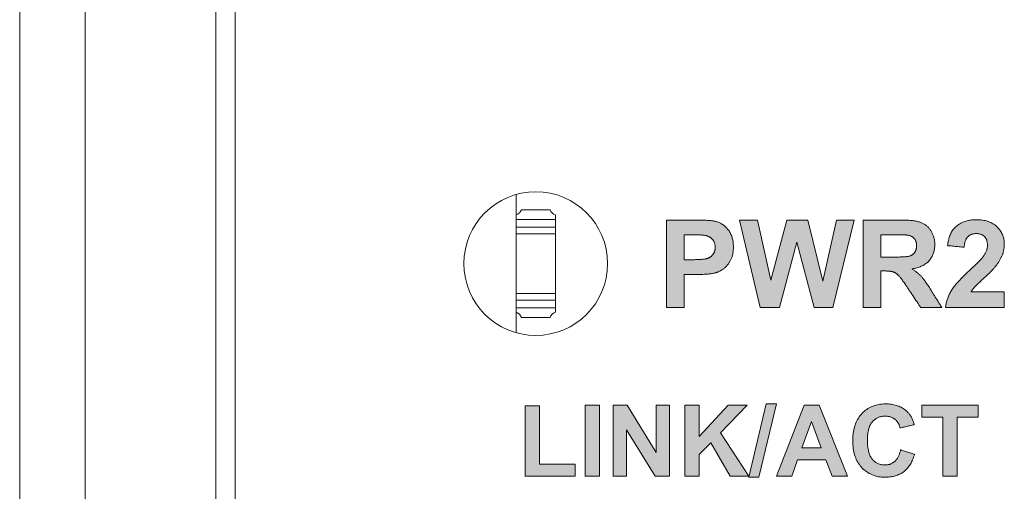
# Model space of a CAD drawing. Header units: millimetres. Extents: x 38 to 345, y 39 to 594.
# Tile 20 of 46: x 38 to 53, y 479 to 486. Entities that reach past the tile are written whole.
import ezdxf

# ---------------------------------------------------------------- set-up
doc = ezdxf.new("R2010")
doc.units = ezdxf.units.MM
doc.layers.add('PRINT', color=7, linetype='Continuous')

msp = doc.modelspace()

# ---------------------------------------------------------------- hatches: boundary and pattern name
at = {"layer": 'PRINT', "lineweight": 0}
h = msp.add_hatch(color=256, dxfattribs=at)
h.dxf.hatch_style = 2
edge = h.paths.add_edge_path()
edge.add_spline(control_points=[(48.171, 481.545), (48.171, 481.545), (48.171, 482.884), (48.171, 482.884), (48.171, 482.884), (48.605, 482.884), (48.605, 482.884), (48.769, 482.884), (48.876, 482.877), (48.926, 482.863), (49.003, 482.843), (49.067, 482.8), (49.119, 482.732), (49.17, 482.665), (49.196, 482.578), (49.196, 482.472), (49.196, 482.39), (49.181, 482.32), (49.151, 482.264), (49.122, 482.208), (49.084, 482.165), (49.038, 482.133), (48.992, 482.101), (48.945, 482.079), (48.898, 482.069), (48.833, 482.056), (48.74, 482.05), (48.617, 482.05), (48.617, 482.05), (48.441, 482.05), (48.441, 482.05), (48.441, 482.05), (48.441, 481.545), (48.441, 481.545), (48.441, 481.545), (48.171, 481.545), (48.171, 481.545)], knot_values=[0, 0, 0, 0, 1, 1, 1, 2, 2, 2, 3, 3, 3, 4, 4, 4, 5, 5, 5, 6, 6, 6, 7, 7, 7, 8, 8, 8, 9, 9, 9, 10, 10, 10, 11, 11, 11, 12, 12, 12, 12], degree=3, periodic=0)
edge = h.paths.add_edge_path()
edge.add_spline(control_points=[(48.441, 482.657), (48.441, 482.657), (48.441, 482.277), (48.441, 482.277), (48.441, 482.277), (48.589, 482.277), (48.589, 482.277), (48.696, 482.277), (48.767, 482.284), (48.803, 482.298), (48.839, 482.312), (48.867, 482.334), (48.887, 482.364), (48.908, 482.394), (48.918, 482.429), (48.918, 482.468), (48.918, 482.517), (48.903, 482.557), (48.875, 482.589), (48.846, 482.62), (48.81, 482.64), (48.766, 482.648), (48.734, 482.654), (48.669, 482.657), (48.572, 482.657), (48.572, 482.657), (48.441, 482.657), (48.441, 482.657)], knot_values=[0, 0, 0, 0, 1, 1, 1, 2, 2, 2, 3, 3, 3, 4, 4, 4, 5, 5, 5, 6, 6, 6, 7, 7, 7, 8, 8, 8, 9, 9, 9, 9], degree=3, periodic=0)
h = msp.add_hatch(color=256, dxfattribs=at)
h.dxf.hatch_style = 2
h.paths.add_polyline_path([(49.608, 481.545), (49.288, 482.884), (49.565, 482.884), (49.767, 481.964), (50.012, 482.884), (50.333, 482.884), (50.567, 481.949), (50.773, 482.884), (51.045, 482.884), (50.72, 481.545), (50.433, 481.545), (50.167, 482.546), (49.901, 481.545)])
h = msp.add_hatch(color=256, dxfattribs=at)
h.dxf.hatch_style = 2
edge = h.paths.add_edge_path()
edge.add_spline(control_points=[(51.184, 481.545), (51.184, 481.545), (51.184, 482.884), (51.184, 482.884), (51.184, 482.884), (51.753, 482.884), (51.753, 482.884), (51.896, 482.884), (52, 482.871), (52.064, 482.847), (52.129, 482.823), (52.181, 482.781), (52.22, 482.719), (52.259, 482.658), (52.278, 482.587), (52.278, 482.508), (52.278, 482.408), (52.249, 482.325), (52.19, 482.259), (52.131, 482.194), (52.042, 482.153), (51.925, 482.136), (51.984, 482.102), (52.032, 482.064), (52.07, 482.023), (52.108, 481.983), (52.159, 481.91), (52.224, 481.806), (52.224, 481.806), (52.387, 481.545), (52.387, 481.545), (52.387, 481.545), (52.064, 481.545), (52.064, 481.545), (52.064, 481.545), (51.868, 481.836), (51.868, 481.836), (51.799, 481.94), (51.752, 482.006), (51.726, 482.033), (51.7, 482.06), (51.673, 482.079), (51.645, 482.089), (51.616, 482.099), (51.571, 482.104), (51.509, 482.104), (51.509, 482.104), (51.454, 482.104), (51.454, 482.104), (51.454, 482.104), (51.454, 481.545), (51.454, 481.545), (51.454, 481.545), (51.184, 481.545), (51.184, 481.545)], knot_values=[0, 0, 0, 0, 1, 1, 1, 2, 2, 2, 3, 3, 3, 4, 4, 4, 5, 5, 5, 6, 6, 6, 7, 7, 7, 8, 8, 8, 9, 9, 9, 10, 10, 10, 11, 11, 11, 12, 12, 12, 13, 13, 13, 14, 14, 14, 15, 15, 15, 16, 16, 16, 17, 17, 17, 18, 18, 18, 18], degree=3, periodic=0)
edge = h.paths.add_edge_path()
edge.add_spline(control_points=[(51.454, 482.318), (51.454, 482.318), (51.654, 482.318), (51.654, 482.318), (51.784, 482.318), (51.865, 482.323), (51.897, 482.334), (51.929, 482.345), (51.954, 482.364), (51.972, 482.391), (51.991, 482.417), (52, 482.451), (52, 482.491), (52, 482.536), (51.988, 482.572), (51.964, 482.6), (51.94, 482.628), (51.906, 482.645), (51.862, 482.653), (51.84, 482.656), (51.774, 482.657), (51.665, 482.657), (51.665, 482.657), (51.454, 482.657), (51.454, 482.657), (51.454, 482.657), (51.454, 482.318), (51.454, 482.318)], knot_values=[0, 0, 0, 0, 1, 1, 1, 2, 2, 2, 3, 3, 3, 4, 4, 4, 5, 5, 5, 6, 6, 6, 7, 7, 7, 8, 8, 8, 9, 9, 9, 9], degree=3, periodic=0)
h = msp.add_hatch(color=256, dxfattribs=at)
h.dxf.hatch_style = 2
edge = h.paths.add_edge_path()
edge.add_spline(control_points=[(53.343, 481.783), (53.343, 481.783), (53.343, 481.545), (53.343, 481.545), (53.343, 481.545), (52.444, 481.545), (52.444, 481.545), (52.453, 481.635), (52.483, 481.72), (52.531, 481.801), (52.58, 481.882), (52.676, 481.989), (52.82, 482.122), (52.935, 482.23), (53.006, 482.303), (53.033, 482.341), (53.068, 482.394), (53.085, 482.447), (53.085, 482.498), (53.085, 482.555), (53.07, 482.599), (53.039, 482.63), (53.009, 482.661), (52.966, 482.676), (52.912, 482.676), (52.858, 482.676), (52.816, 482.66), (52.784, 482.628), (52.752, 482.596), (52.734, 482.542), (52.729, 482.467), (52.729, 482.467), (52.474, 482.493), (52.474, 482.493), (52.489, 482.634), (52.537, 482.735), (52.617, 482.797), (52.698, 482.858), (52.798, 482.889), (52.918, 482.889), (53.05, 482.889), (53.154, 482.853), (53.23, 482.782), (53.305, 482.711), (53.343, 482.622), (53.343, 482.516), (53.343, 482.456), (53.332, 482.399), (53.311, 482.344), (53.289, 482.29), (53.255, 482.233), (53.208, 482.173), (53.177, 482.134), (53.121, 482.077), (53.04, 482.002), (52.959, 481.928), (52.908, 481.879), (52.886, 481.855), (52.864, 481.83), (52.847, 481.807), (52.833, 481.783), (52.833, 481.783), (53.343, 481.783), (53.343, 481.783)], knot_values=[0, 0, 0, 0, 1, 1, 1, 2, 2, 2, 3, 3, 3, 4, 4, 4, 5, 5, 5, 6, 6, 6, 7, 7, 7, 8, 8, 8, 9, 9, 9, 10, 10, 10, 11, 11, 11, 12, 12, 12, 13, 13, 13, 14, 14, 14, 15, 15, 15, 16, 16, 16, 17, 17, 17, 18, 18, 18, 19, 19, 19, 20, 20, 20, 21, 21, 21, 21], degree=3, periodic=0)
h = msp.add_hatch(color=256, dxfattribs=at)
h.dxf.hatch_style = 2
h.paths.add_polyline_path([(46.925, 478.964), (46.925, 480.05), (47.144, 480.05), (47.144, 478.964)])
h = msp.add_hatch(color=256, dxfattribs=at)
h.dxf.hatch_style = 2
h.paths.add_polyline_path([(47.355, 478.964), (47.355, 480.05), (47.568, 480.05), (48.013, 479.325), (48.013, 480.05), (48.217, 480.05), (48.217, 478.964), (47.997, 478.964), (47.559, 479.672), (47.559, 478.964)])
h = msp.add_hatch(color=256, dxfattribs=at)
h.dxf.hatch_style = 2
h.paths.add_polyline_path([(48.451, 478.964), (48.451, 480.05), (48.671, 480.05), (48.671, 479.568), (49.114, 480.05), (49.409, 480.05), (49, 479.627), (49.431, 478.964), (49.147, 478.964), (48.849, 479.474), (48.671, 479.292), (48.671, 478.964)])
h = msp.add_hatch(color=256, dxfattribs=at)
h.dxf.hatch_style = 2
h.paths.add_polyline_path([(49.431, 478.946), (49.7, 480.069), (49.856, 480.069), (49.585, 478.946)])
h = msp.add_hatch(color=256, dxfattribs=at)
h.dxf.hatch_style = 2
h.paths.add_polyline_path([(50.945, 478.964), (50.706, 478.964), (50.611, 479.211), (50.177, 479.211), (50.088, 478.964), (49.855, 478.964), (50.278, 480.05), (50.51, 480.05)])
h.paths.add_polyline_path([(50.541, 479.394), (50.391, 479.797), (50.245, 479.394)])
h = msp.add_hatch(color=256, dxfattribs=at)
h.dxf.hatch_style = 2
edge = h.paths.add_edge_path()
edge.add_spline(control_points=[(51.756, 479.364), (51.756, 479.364), (51.968, 479.296), (51.968, 479.296), (51.936, 479.177), (51.881, 479.089), (51.806, 479.032), (51.73, 478.974), (51.634, 478.946), (51.517, 478.946), (51.373, 478.946), (51.254, 478.995), (51.162, 479.093), (51.069, 479.192), (51.022, 479.327), (51.022, 479.498), (51.022, 479.678), (51.069, 479.819), (51.162, 479.919), (51.256, 480.019), (51.378, 480.069), (51.531, 480.069), (51.663, 480.069), (51.771, 480.029), (51.854, 479.951), (51.904, 479.904), (51.941, 479.838), (51.965, 479.751), (51.965, 479.751), (51.748, 479.699), (51.748, 479.699), (51.736, 479.755), (51.709, 479.8), (51.668, 479.832), (51.627, 479.865), (51.578, 479.881), (51.519, 479.881), (51.439, 479.881), (51.374, 479.852), (51.323, 479.794), (51.273, 479.737), (51.248, 479.643), (51.248, 479.514), (51.248, 479.377), (51.273, 479.279), (51.322, 479.221), (51.372, 479.162), (51.436, 479.133), (51.515, 479.133), (51.573, 479.133), (51.623, 479.152), (51.665, 479.189), (51.707, 479.226), (51.737, 479.284), (51.756, 479.364)], knot_values=[0, 0, 0, 0, 1, 1, 1, 2, 2, 2, 3, 3, 3, 4, 4, 4, 5, 5, 5, 6, 6, 6, 7, 7, 7, 8, 8, 8, 9, 9, 9, 10, 10, 10, 11, 11, 11, 12, 12, 12, 13, 13, 13, 14, 14, 14, 15, 15, 15, 16, 16, 16, 17, 17, 17, 18, 18, 18, 18], degree=3, periodic=0)
h = msp.add_hatch(color=256, dxfattribs=at)
h.dxf.hatch_style = 2
h.paths.add_polyline_path([(52.401, 478.964), (52.401, 479.866), (52.078, 479.866), (52.078, 480.05), (52.941, 480.05), (52.941, 479.866), (52.62, 479.866), (52.62, 478.964)])
h = msp.add_hatch(color=256, dxfattribs=at)
h.dxf.hatch_style = 2
h.paths.add_polyline_path([(46.011, 478.964), (46.011, 480.041), (46.23, 480.041), (46.23, 479.147), (46.775, 479.147), (46.775, 478.964)])

# ---------------------------------------------------------------- linework, layer by layer
at = {"color": 7, "linetype": 'Continuous', "lineweight": 0}
for p, q in [((38.271, 379.042), (38.271, 494.042)), ((39.271, 494.042), (39.271, 379.042)), ((41.271, 382.442), (41.271, 490.642)), ((41.571, 382.542), (41.571, 490.542)), ((45.871, 482.817), (45.871, 483.271)), ((46.39, 483.042), (45.952, 483.042)), ((46.471, 482.892), (46.471, 482.961)), ((46.471, 482.892), (45.871, 482.892)), ((45.871, 482.775), (45.871, 482.817)), ((45.871, 482.775), (46.471, 482.775)), ((45.871, 482.675), (45.871, 482.775)), ((46.471, 482.817), (46.471, 482.892)), ((46.471, 482.814), (46.471, 482.817)), ((46.471, 482.775), (46.471, 482.814)), ((46.471, 482.675), (46.471, 482.775)), ((46.471, 482.675), (45.871, 482.675)), ((45.871, 481.758), (45.871, 482.675)), ((46.471, 481.758), (46.471, 482.675)), ((45.871, 481.758), (46.471, 481.758)), ((45.871, 481.659), (45.871, 481.758)), ((46.471, 481.659), (46.471, 481.758)), ((46.471, 481.659), (45.871, 481.659)), ((45.871, 481.617), (45.871, 481.659)), ((45.871, 481.163), (45.871, 481.617)), ((46.471, 481.619), (46.471, 481.659)), ((46.471, 481.617), (46.471, 481.619)), ((46.471, 481.542), (46.471, 481.617)), ((45.871, 481.542), (46.471, 481.542)), ((46.471, 481.473), (46.471, 481.542)), ((45.952, 481.392), (46.39, 481.392))]:
    msp.add_line(p, q, dxfattribs=at)
for centre, radius, start, end in [((46.171, 482.217), 1.1, 90, 270), ((46.171, 482.217), 1.1, 270, 90), ((45.821, 483.092), 0.14, 290.9248, 339.0752), ((46.521, 483.092), 0.14, 200.9248, 249.0752), ((45.821, 481.342), 0.14, 20.9248, 69.0752), ((46.521, 481.342), 0.14, 110.9248, 159.0752)]:
    msp.add_arc(centre, radius, start, end, dxfattribs=at)
at = {"layer": 'PRINT', "lineweight": 0}
for points in [[(48.171, 481.545), (48.171, 481.558), (48.171, 481.594), (48.171, 481.651), (48.171, 481.725), (48.171, 481.813), (48.171, 481.912), (48.171, 482.02), (48.171, 482.133), (48.171, 482.248), (48.171, 482.362), (48.171, 482.472), (48.171, 482.576), (48.171, 482.669), (48.171, 482.749), (48.171, 482.813), (48.171, 482.858), (48.171, 482.881), (48.172, 482.884), (48.181, 482.884), (48.197, 482.884), (48.219, 482.884), (48.245, 482.884), (48.276, 482.884), (48.31, 482.884), (48.346, 482.884), (48.383, 482.884), (48.42, 482.884), (48.457, 482.884), (48.491, 482.884), (48.523, 482.884), (48.551, 482.884), (48.574, 482.884), (48.591, 482.884), (48.602, 482.884), (48.609, 482.884), (48.637, 482.883), (48.663, 482.883), (48.689, 482.883), (48.713, 482.882), (48.736, 482.882), (48.758, 482.881), (48.778, 482.88), (48.798, 482.879), (48.817, 482.878), (48.834, 482.877), (48.85, 482.875), (48.865, 482.874), (48.879, 482.872), (48.892, 482.87), (48.904, 482.868), (48.914, 482.866), (48.924, 482.864), (48.936, 482.861), (48.949, 482.857), (48.961, 482.852), (48.974, 482.847), (48.986, 482.842), (48.998, 482.836), (49.01, 482.829), (49.021, 482.823), (49.032, 482.815), (49.043, 482.808), (49.054, 482.799), (49.064, 482.791), (49.074, 482.781), (49.084, 482.772), (49.094, 482.762), (49.103, 482.751), (49.113, 482.74), (49.122, 482.729), (49.13, 482.717), (49.138, 482.704), (49.145, 482.692), (49.152, 482.679), (49.159, 482.665), (49.165, 482.651), (49.17, 482.637), (49.175, 482.622), (49.179, 482.607), (49.183, 482.592), (49.187, 482.576), (49.19, 482.56), (49.192, 482.544), (49.194, 482.527), (49.195, 482.509), (49.196, 482.491), (49.196, 482.473), (49.196, 482.459), (49.196, 482.445), (49.195, 482.432), (49.194, 482.418), (49.193, 482.405), (49.191, 482.393), (49.189, 482.38), (49.187, 482.368), (49.185, 482.356), (49.182, 482.344), (49.179, 482.333), (49.175, 482.321), (49.172, 482.31), (49.168, 482.3), (49.163, 482.289), (49.159, 482.279), (49.154, 482.269), (49.149, 482.26), (49.144, 482.25), (49.138, 482.241), (49.133, 482.232), (49.127, 482.223), (49.121, 482.215), (49.115, 482.207), (49.108, 482.199), (49.102, 482.191), (49.096, 482.184), (49.089, 482.176), (49.082, 482.169), (49.075, 482.163), (49.068, 482.156), (49.06, 482.15), (49.053, 482.144), (49.045, 482.138), (49.037, 482.132), (49.029, 482.127), (49.021, 482.122), (49.013, 482.117), (49.005, 482.112), (48.997, 482.107), (48.989, 482.103), (48.981, 482.099), (48.973, 482.095), (48.965, 482.091), (48.957, 482.088), (48.949, 482.085), (48.941, 482.082), (48.933, 482.079), (48.925, 482.076), (48.917, 482.074), (48.908, 482.072), (48.9, 482.07), (48.89, 482.068), (48.878, 482.066), (48.866, 482.064), (48.853, 482.062), (48.84, 482.06), (48.825, 482.059), (48.811, 482.057), (48.796, 482.056), (48.78, 482.055), (48.764, 482.054), (48.747, 482.053), (48.729, 482.052), (48.711, 482.051), (48.692, 482.051), (48.673, 482.05), (48.653, 482.05), (48.633, 482.05), (48.617, 482.05), (48.615, 482.05), (48.609, 482.05), (48.601, 482.05), (48.591, 482.05), (48.579, 482.05), (48.566, 482.05), (48.551, 482.05), (48.536, 482.05), (48.521, 482.05), (48.506, 482.05), (48.492, 482.05), (48.478, 482.05), (48.467, 482.05), (48.456, 482.05), (48.449, 482.05), (48.443, 482.05), (48.441, 482.05), (48.441, 482.047), (48.441, 482.034), (48.441, 482.014), (48.441, 481.987), (48.441, 481.955), (48.441, 481.918), (48.441, 481.878), (48.441, 481.835), (48.441, 481.792), (48.441, 481.749), (48.441, 481.707), (48.441, 481.668), (48.441, 481.632), (48.441, 481.6), (48.441, 481.575), (48.441, 481.557), (48.441, 481.547), (48.441, 481.545), (48.436, 481.545), (48.427, 481.545), (48.414, 481.545), (48.398, 481.545), (48.379, 481.545), (48.358, 481.545), (48.336, 481.545), (48.313, 481.545), (48.29, 481.545), (48.267, 481.545), (48.245, 481.545), (48.225, 481.545), (48.207, 481.545), (48.192, 481.545), (48.181, 481.545), (48.174, 481.545)], [(51.184, 481.545), (51.184, 481.558), (51.184, 481.593), (51.184, 481.648), (51.184, 481.721), (51.184, 481.808), (51.184, 481.905), (51.184, 482.011), (51.184, 482.123), (51.184, 482.237), (51.184, 482.35), (51.184, 482.459), (51.184, 482.563), (51.184, 482.656), (51.184, 482.738), (51.184, 482.804), (51.184, 482.852), (51.184, 482.879), (51.185, 482.884), (51.194, 482.884), (51.212, 482.884), (51.239, 482.884), (51.272, 482.884), (51.311, 482.884), (51.354, 482.884), (51.4, 482.884), (51.448, 482.884), (51.496, 482.884), (51.544, 482.884), (51.59, 482.884), (51.632, 482.884), (51.67, 482.884), (51.702, 482.884), (51.728, 482.884), (51.745, 482.884), (51.752, 482.884), (51.771, 482.883), (51.795, 482.883), (51.817, 482.883), (51.839, 482.882), (51.86, 482.881), (51.881, 482.88), (51.9, 482.878), (51.919, 482.876), (51.937, 482.875), (51.955, 482.872), (51.971, 482.87), (51.987, 482.867), (52.002, 482.865), (52.016, 482.861), (52.03, 482.858), (52.043, 482.855), (52.055, 482.851), (52.066, 482.847), (52.077, 482.842), (52.088, 482.838), (52.098, 482.833), (52.108, 482.827), (52.118, 482.821), (52.128, 482.815), (52.137, 482.809), (52.146, 482.802), (52.155, 482.795), (52.164, 482.787), (52.172, 482.779), (52.18, 482.771), (52.188, 482.762), (52.196, 482.753), (52.203, 482.744), (52.21, 482.734), (52.217, 482.724), (52.224, 482.713), (52.23, 482.703), (52.236, 482.692), (52.241, 482.681), (52.246, 482.67), (52.251, 482.658), (52.255, 482.647), (52.259, 482.635), (52.263, 482.623), (52.266, 482.611), (52.269, 482.599), (52.272, 482.587), (52.274, 482.574), (52.275, 482.562), (52.277, 482.549), (52.278, 482.536), (52.278, 482.523), (52.278, 482.509), (52.278, 482.492), (52.277, 482.476), (52.276, 482.459), (52.274, 482.443), (52.271, 482.428), (52.268, 482.413), (52.265, 482.398), (52.26, 482.383), (52.256, 482.369), (52.25, 482.355), (52.244, 482.341), (52.238, 482.328), (52.231, 482.315), (52.223, 482.303), (52.215, 482.29), (52.206, 482.279), (52.196, 482.267), (52.186, 482.256), (52.176, 482.245), (52.165, 482.235), (52.153, 482.225), (52.141, 482.216), (52.128, 482.207), (52.115, 482.198), (52.101, 482.19), (52.086, 482.183), (52.071, 482.176), (52.056, 482.169), (52.04, 482.163), (52.023, 482.158), (52.005, 482.152), (51.988, 482.148), (51.969, 482.144), (51.95, 482.14), (51.931, 482.137), (51.932, 482.132), (51.942, 482.126), (51.951, 482.12), (51.961, 482.114), (51.97, 482.108), (51.979, 482.102), (51.988, 482.095), (51.996, 482.089), (52.004, 482.083), (52.013, 482.076), (52.02, 482.07), (52.028, 482.063), (52.036, 482.057), (52.043, 482.05), (52.05, 482.043), (52.057, 482.037), (52.064, 482.03), (52.071, 482.023), (52.077, 482.015), (52.084, 482.007), (52.091, 481.999), (52.099, 481.99), (52.106, 481.98), (52.114, 481.97), (52.122, 481.959), (52.131, 481.947), (52.139, 481.935), (52.148, 481.922), (52.158, 481.909), (52.167, 481.894), (52.177, 481.88), (52.187, 481.865), (52.197, 481.849), (52.207, 481.832), (52.218, 481.815), (52.224, 481.806), (52.227, 481.801), (52.233, 481.792), (52.24, 481.779), (52.25, 481.764), (52.261, 481.746), (52.274, 481.726), (52.287, 481.705), (52.301, 481.683), (52.315, 481.66), (52.329, 481.638), (52.342, 481.618), (52.354, 481.598), (52.364, 481.581), (52.373, 481.567), (52.38, 481.556), (52.385, 481.548), (52.387, 481.545), (52.385, 481.545), (52.377, 481.545), (52.364, 481.545), (52.347, 481.545), (52.326, 481.545), (52.303, 481.545), (52.277, 481.545), (52.25, 481.545), (52.223, 481.545), (52.196, 481.545), (52.169, 481.545), (52.144, 481.545), (52.121, 481.545), (52.101, 481.545), (52.085, 481.545), (52.072, 481.545), (52.065, 481.545), (52.064, 481.545), (52.061, 481.55), (52.055, 481.559), (52.046, 481.572), (52.035, 481.588), (52.022, 481.608), (52.007, 481.63), (51.991, 481.653), (51.975, 481.678), (51.958, 481.702), (51.942, 481.727), (51.926, 481.751), (51.911, 481.772), (51.898, 481.792), (51.887, 481.809), (51.878, 481.822), (51.872, 481.832), (51.869, 481.836), (51.861, 481.848), (51.849, 481.865), (51.838, 481.881), (51.828, 481.896), (51.818, 481.911), (51.808, 481.925), (51.799, 481.938), (51.79, 481.95), (51.782, 481.962), (51.774, 481.973), (51.767, 481.983), (51.759, 481.993), (51.753, 482.001), (51.747, 482.009), (51.741, 482.016), (51.735, 482.023), (51.73, 482.028), (51.726, 482.033), (51.721, 482.038), (51.717, 482.042), (51.713, 482.046), (51.708, 482.05), (51.704, 482.054), (51.699, 482.058), (51.695, 482.062), (51.69, 482.065), (51.685, 482.068), (51.681, 482.071), (51.676, 482.074), (51.671, 482.077), (51.667, 482.079), (51.662, 482.082), (51.657, 482.084), (51.652, 482.086), (51.648, 482.088), (51.643, 482.09), (51.637, 482.091), (51.632, 482.093), (51.626, 482.094), (51.62, 482.095), (51.613, 482.097), (51.607, 482.098), (51.6, 482.099), (51.592, 482.1), (51.584, 482.101), (51.576, 482.101), (51.568, 482.102), (51.559, 482.103), (51.55, 482.103), (51.541, 482.103), (51.531, 482.104), (51.521, 482.104), (51.511, 482.104), (51.508, 482.104), (51.507, 482.104), (51.505, 482.104), (51.502, 482.104), (51.499, 482.104), (51.495, 482.104), (51.49, 482.104), (51.486, 482.104), (51.481, 482.104), (51.477, 482.104), (51.472, 482.104), (51.468, 482.104), (51.464, 482.104), (51.46, 482.104), (51.458, 482.104), (51.456, 482.104), (51.454, 482.104), (51.454, 482.104), (51.454, 482.096), (51.454, 482.08), (51.454, 482.055), (51.454, 482.023), (51.454, 481.986), (51.454, 481.944), (51.454, 481.899), (51.454, 481.852), (51.454, 481.805), (51.454, 481.758), (51.454, 481.712), (51.454, 481.67), (51.454, 481.632), (51.454, 481.599), (51.454, 481.573), (51.454, 481.555), (51.454, 481.546), (51.453, 481.545), (51.448, 481.545), (51.438, 481.545), (51.425, 481.545), (51.408, 481.545), (51.389, 481.545), (51.368, 481.545), (51.346, 481.545), (51.323, 481.545), (51.3, 481.545), (51.278, 481.545), (51.256, 481.545), (51.237, 481.545), (51.219, 481.545), (51.205, 481.545), (51.193, 481.545), (51.186, 481.545)], [(53.343, 481.783), (53.343, 481.781), (53.343, 481.775), (53.343, 481.765), (53.343, 481.752), (53.343, 481.737), (53.343, 481.72), (53.343, 481.701), (53.343, 481.681), (53.343, 481.661), (53.343, 481.641), (53.343, 481.621), (53.343, 481.603), (53.343, 481.586), (53.343, 481.572), (53.343, 481.56), (53.343, 481.551), (53.343, 481.546), (53.342, 481.545), (53.328, 481.545), (53.3, 481.545), (53.259, 481.545), (53.207, 481.545), (53.147, 481.545), (53.079, 481.545), (53.007, 481.545), (52.931, 481.545), (52.855, 481.545), (52.78, 481.545), (52.707, 481.545), (52.64, 481.545), (52.579, 481.545), (52.528, 481.545), (52.487, 481.545), (52.458, 481.545), (52.445, 481.545), (52.445, 481.555), (52.447, 481.571), (52.449, 481.586), (52.452, 481.601), (52.455, 481.616), (52.459, 481.63), (52.463, 481.645), (52.467, 481.66), (52.472, 481.674), (52.477, 481.689), (52.483, 481.703), (52.488, 481.717), (52.495, 481.732), (52.501, 481.746), (52.508, 481.76), (52.515, 481.774), (52.523, 481.788), (52.531, 481.801), (52.54, 481.815), (52.55, 481.83), (52.56, 481.845), (52.572, 481.86), (52.584, 481.876), (52.597, 481.893), (52.612, 481.91), (52.627, 481.927), (52.643, 481.945), (52.66, 481.964), (52.677, 481.983), (52.696, 482.002), (52.716, 482.022), (52.737, 482.043), (52.758, 482.064), (52.78, 482.085), (52.804, 482.107), (52.826, 482.128), (52.845, 482.146), (52.863, 482.163), (52.88, 482.179), (52.897, 482.195), (52.912, 482.21), (52.927, 482.225), (52.941, 482.238), (52.954, 482.251), (52.966, 482.264), (52.977, 482.276), (52.987, 482.287), (52.997, 482.297), (53.005, 482.307), (53.013, 482.316), (53.02, 482.324), (53.026, 482.332), (53.031, 482.339), (53.036, 482.347), (53.042, 482.356), (53.047, 482.365), (53.052, 482.374), (53.057, 482.383), (53.061, 482.392), (53.065, 482.401), (53.069, 482.41), (53.072, 482.419), (53.075, 482.428), (53.077, 482.436), (53.079, 482.445), (53.081, 482.454), (53.083, 482.463), (53.084, 482.472), (53.085, 482.481), (53.085, 482.489), (53.085, 482.498), (53.085, 482.508), (53.085, 482.517), (53.084, 482.526), (53.083, 482.535), (53.082, 482.544), (53.08, 482.552), (53.078, 482.56), (53.076, 482.568), (53.073, 482.575), (53.071, 482.583), (53.068, 482.59), (53.064, 482.597), (53.061, 482.603), (53.057, 482.609), (53.052, 482.615), (53.048, 482.621), (53.043, 482.627), (53.038, 482.632), (53.032, 482.637), (53.027, 482.642), (53.021, 482.646), (53.015, 482.65), (53.008, 482.654), (53.002, 482.657), (52.995, 482.661), (52.988, 482.663), (52.981, 482.666), (52.973, 482.668), (52.966, 482.67), (52.958, 482.672), (52.95, 482.674), (52.941, 482.675), (52.933, 482.676), (52.924, 482.676), (52.915, 482.676), (52.906, 482.676), (52.897, 482.676), (52.888, 482.675), (52.88, 482.674), (52.872, 482.673), (52.864, 482.671), (52.856, 482.669), (52.848, 482.667), (52.841, 482.665), (52.834, 482.662), (52.827, 482.659), (52.82, 482.655), (52.814, 482.651), (52.807, 482.647), (52.801, 482.643), (52.795, 482.638), (52.79, 482.633), (52.784, 482.628), (52.779, 482.622), (52.774, 482.616), (52.769, 482.61), (52.765, 482.603), (52.76, 482.595), (52.757, 482.588), (52.753, 482.58), (52.749, 482.571), (52.746, 482.562), (52.743, 482.553), (52.741, 482.543), (52.738, 482.533), (52.736, 482.522), (52.734, 482.511), (52.732, 482.5), (52.731, 482.488), (52.73, 482.476), (52.729, 482.467), (52.725, 482.468), (52.717, 482.468), (52.706, 482.47), (52.691, 482.471), (52.674, 482.473), (52.654, 482.475), (52.634, 482.477), (52.612, 482.479), (52.591, 482.481), (52.569, 482.483), (52.549, 482.485), (52.53, 482.487), (52.512, 482.489), (52.498, 482.49), (52.486, 482.491), (52.478, 482.492), (52.474, 482.493), (52.476, 482.509), (52.479, 482.532), (52.483, 482.554), (52.487, 482.575), (52.493, 482.596), (52.498, 482.616), (52.505, 482.636), (52.512, 482.654), (52.52, 482.672), (52.528, 482.689), (52.537, 482.705), (52.547, 482.72), (52.557, 482.735), (52.568, 482.749), (52.579, 482.762), (52.591, 482.774), (52.604, 482.786), (52.617, 482.797), (52.631, 482.807), (52.645, 482.816), (52.66, 482.825), (52.675, 482.834), (52.69, 482.842), (52.706, 482.849), (52.722, 482.855), (52.739, 482.861), (52.756, 482.867), (52.773, 482.872), (52.791, 482.876), (52.809, 482.88), (52.827, 482.883), (52.846, 482.885), (52.865, 482.887), (52.885, 482.888), (52.905, 482.889), (52.926, 482.889), (52.948, 482.888), (52.969, 482.887), (52.99, 482.885), (53.01, 482.883), (53.03, 482.879), (53.049, 482.875), (53.068, 482.871), (53.086, 482.865), (53.104, 482.859), (53.121, 482.853), (53.138, 482.845), (53.154, 482.837), (53.169, 482.828), (53.184, 482.819), (53.198, 482.809), (53.212, 482.798), (53.225, 482.786), (53.238, 482.774), (53.25, 482.762), (53.261, 482.749), (53.272, 482.736), (53.282, 482.722), (53.291, 482.708), (53.299, 482.694), (53.307, 482.68), (53.314, 482.665), (53.32, 482.65), (53.325, 482.634), (53.33, 482.618), (53.334, 482.602), (53.337, 482.586), (53.34, 482.569), (53.342, 482.552), (53.343, 482.534), (53.343, 482.516), (53.343, 482.506), (53.343, 482.496), (53.342, 482.486), (53.341, 482.476), (53.34, 482.466), (53.339, 482.456), (53.338, 482.446), (53.336, 482.436), (53.335, 482.427), (53.333, 482.417), (53.33, 482.407), (53.328, 482.398), (53.325, 482.388), (53.323, 482.379), (53.32, 482.369), (53.316, 482.36), (53.313, 482.351), (53.309, 482.341), (53.305, 482.332), (53.301, 482.323), (53.297, 482.313), (53.292, 482.304), (53.287, 482.294), (53.282, 482.285), (53.277, 482.275), (53.271, 482.266), (53.266, 482.256), (53.26, 482.246), (53.253, 482.236), (53.247, 482.227), (53.24, 482.217), (53.233, 482.207), (53.226, 482.197), (53.218, 482.187), (53.21, 482.177), (53.204, 482.169), (53.198, 482.162), (53.192, 482.154), (53.185, 482.146), (53.178, 482.138), (53.17, 482.13), (53.162, 482.121), (53.153, 482.112), (53.144, 482.102), (53.134, 482.093), (53.124, 482.083), (53.114, 482.072), (53.103, 482.061), (53.091, 482.05), (53.079, 482.039), (53.066, 482.027), (53.053, 482.015), (53.04, 482.002), (53.026, 481.99), (53.013, 481.978), (53.001, 481.967), (52.989, 481.956), (52.978, 481.945), (52.968, 481.935), (52.958, 481.926), (52.948, 481.917), (52.939, 481.908), (52.931, 481.9), (52.923, 481.893), (52.916, 481.886), (52.909, 481.879), (52.903, 481.873), (52.898, 481.867), (52.893, 481.862), (52.889, 481.858), (52.885, 481.853), (52.881, 481.849), (52.878, 481.845), (52.874, 481.841), (52.871, 481.837), (52.868, 481.833), (52.864, 481.829), (52.861, 481.825), (52.858, 481.821), (52.855, 481.817), (52.852, 481.813), (52.849, 481.809), (52.847, 481.805), (52.844, 481.801), (52.841, 481.797), (52.839, 481.793), (52.837, 481.789), (52.834, 481.785), (52.836, 481.783), (52.846, 481.783), (52.865, 481.783), (52.89, 481.783), (52.921, 481.783), (52.957, 481.783), (52.996, 481.783), (53.038, 481.783), (53.081, 481.783), (53.124, 481.783), (53.166, 481.783), (53.207, 481.783), (53.244, 481.783), (53.276, 481.783), (53.304, 481.783), (53.325, 481.783), (53.338, 481.783)], [(48.441, 482.657), (48.441, 482.653), (48.441, 482.643), (48.441, 482.626), (48.441, 482.605), (48.441, 482.58), (48.441, 482.551), (48.441, 482.52), (48.441, 482.487), (48.441, 482.454), (48.441, 482.422), (48.441, 482.39), (48.441, 482.361), (48.441, 482.335), (48.441, 482.312), (48.441, 482.295), (48.441, 482.283), (48.441, 482.278), (48.442, 482.277), (48.446, 482.277), (48.451, 482.277), (48.459, 482.277), (48.469, 482.277), (48.48, 482.277), (48.492, 482.277), (48.504, 482.277), (48.517, 482.277), (48.53, 482.277), (48.542, 482.277), (48.554, 482.277), (48.565, 482.277), (48.574, 482.277), (48.581, 482.277), (48.586, 482.277), (48.589, 482.277), (48.599, 482.277), (48.617, 482.278), (48.634, 482.278), (48.651, 482.278), (48.666, 482.279), (48.681, 482.28), (48.695, 482.28), (48.709, 482.281), (48.722, 482.283), (48.734, 482.284), (48.745, 482.285), (48.756, 482.287), (48.766, 482.288), (48.775, 482.29), (48.783, 482.292), (48.791, 482.294), (48.798, 482.297), (48.805, 482.299), (48.811, 482.302), (48.817, 482.304), (48.823, 482.307), (48.828, 482.31), (48.834, 482.314), (48.839, 482.317), (48.844, 482.321), (48.849, 482.324), (48.854, 482.328), (48.859, 482.332), (48.864, 482.336), (48.868, 482.341), (48.872, 482.345), (48.876, 482.35), (48.88, 482.355), (48.884, 482.359), (48.888, 482.365), (48.891, 482.37), (48.894, 482.375), (48.897, 482.381), (48.9, 482.386), (48.903, 482.392), (48.905, 482.398), (48.907, 482.403), (48.909, 482.409), (48.911, 482.415), (48.913, 482.422), (48.914, 482.428), (48.915, 482.434), (48.916, 482.441), (48.917, 482.447), (48.917, 482.454), (48.918, 482.461), (48.918, 482.467), (48.918, 482.476), (48.917, 482.484), (48.917, 482.492), (48.916, 482.5), (48.914, 482.508), (48.913, 482.515), (48.911, 482.522), (48.909, 482.53), (48.906, 482.537), (48.904, 482.544), (48.901, 482.55), (48.897, 482.557), (48.894, 482.563), (48.89, 482.569), (48.886, 482.575), (48.881, 482.581), (48.876, 482.587), (48.871, 482.592), (48.866, 482.598), (48.861, 482.603), (48.856, 482.607), (48.85, 482.612), (48.844, 482.616), (48.838, 482.62), (48.832, 482.624), (48.826, 482.627), (48.82, 482.631), (48.813, 482.634), (48.806, 482.637), (48.799, 482.639), (48.792, 482.641), (48.785, 482.644), (48.778, 482.645), (48.77, 482.647), (48.764, 482.648), (48.757, 482.649), (48.75, 482.65), (48.743, 482.651), (48.735, 482.652), (48.726, 482.653), (48.716, 482.654), (48.706, 482.654), (48.695, 482.655), (48.684, 482.655), (48.672, 482.656), (48.659, 482.656), (48.645, 482.656), (48.631, 482.657), (48.616, 482.657), (48.601, 482.657), (48.585, 482.657), (48.572, 482.657), (48.57, 482.657), (48.566, 482.657), (48.56, 482.657), (48.552, 482.657), (48.543, 482.657), (48.533, 482.657), (48.522, 482.657), (48.511, 482.657), (48.499, 482.657), (48.488, 482.657), (48.478, 482.657), (48.468, 482.657), (48.459, 482.657), (48.452, 482.657), (48.446, 482.657), (48.442, 482.657)], [(51.454, 482.318), (51.456, 482.318), (51.461, 482.318), (51.47, 482.318), (51.481, 482.318), (51.495, 482.318), (51.51, 482.318), (51.526, 482.318), (51.543, 482.318), (51.561, 482.318), (51.578, 482.318), (51.595, 482.318), (51.61, 482.318), (51.624, 482.318), (51.636, 482.318), (51.645, 482.318), (51.651, 482.318), (51.654, 482.318), (51.671, 482.318), (51.693, 482.318), (51.713, 482.318), (51.732, 482.318), (51.751, 482.319), (51.768, 482.319), (51.784, 482.32), (51.8, 482.321), (51.814, 482.322), (51.828, 482.323), (51.84, 482.324), (51.852, 482.325), (51.862, 482.327), (51.872, 482.328), (51.88, 482.33), (51.888, 482.331), (51.894, 482.333), (51.9, 482.335), (51.905, 482.337), (51.911, 482.339), (51.916, 482.342), (51.921, 482.344), (51.926, 482.347), (51.931, 482.35), (51.935, 482.353), (51.94, 482.356), (51.944, 482.359), (51.948, 482.363), (51.952, 482.367), (51.956, 482.371), (51.96, 482.375), (51.964, 482.379), (51.967, 482.383), (51.97, 482.387), (51.974, 482.392), (51.977, 482.397), (51.979, 482.402), (51.982, 482.407), (51.985, 482.412), (51.987, 482.417), (51.989, 482.423), (51.991, 482.428), (51.993, 482.434), (51.994, 482.44), (51.996, 482.446), (51.997, 482.452), (51.998, 482.458), (51.998, 482.465), (51.999, 482.471), (52, 482.478), (52, 482.485), (52, 482.492), (52, 482.5), (51.999, 482.507), (51.999, 482.515), (51.998, 482.522), (51.997, 482.529), (51.995, 482.536), (51.994, 482.542), (51.992, 482.549), (51.99, 482.555), (51.987, 482.561), (51.985, 482.567), (51.982, 482.573), (51.979, 482.579), (51.976, 482.584), (51.972, 482.589), (51.968, 482.595), (51.964, 482.599), (51.96, 482.604), (51.956, 482.609), (51.951, 482.613), (51.946, 482.617), (51.941, 482.621), (51.936, 482.625), (51.93, 482.628), (51.925, 482.632), (51.919, 482.635), (51.913, 482.638), (51.906, 482.64), (51.9, 482.643), (51.893, 482.645), (51.886, 482.647), (51.879, 482.649), (51.872, 482.651), (51.865, 482.652), (51.859, 482.653), (51.854, 482.653), (51.849, 482.654), (51.842, 482.654), (51.835, 482.655), (51.826, 482.655), (51.817, 482.655), (51.807, 482.656), (51.796, 482.656), (51.784, 482.656), (51.771, 482.656), (51.757, 482.657), (51.743, 482.657), (51.727, 482.657), (51.711, 482.657), (51.693, 482.657), (51.675, 482.657), (51.664, 482.657), (51.661, 482.657), (51.653, 482.657), (51.643, 482.657), (51.63, 482.657), (51.615, 482.657), (51.598, 482.657), (51.581, 482.657), (51.562, 482.657), (51.544, 482.657), (51.526, 482.657), (51.509, 482.657), (51.494, 482.657), (51.48, 482.657), (51.469, 482.657), (51.46, 482.657), (51.455, 482.657), (51.454, 482.657), (51.454, 482.652), (51.454, 482.642), (51.454, 482.626), (51.454, 482.606), (51.454, 482.582), (51.454, 482.556), (51.454, 482.528), (51.454, 482.499), (51.454, 482.469), (51.454, 482.44), (51.454, 482.412), (51.454, 482.387), (51.454, 482.364), (51.454, 482.345), (51.454, 482.33), (51.454, 482.321)], [(51.756, 479.364), (51.758, 479.363), (51.763, 479.361), (51.772, 479.358), (51.784, 479.355), (51.797, 479.35), (51.813, 479.345), (51.83, 479.34), (51.847, 479.334), (51.865, 479.329), (51.883, 479.323), (51.901, 479.317), (51.917, 479.312), (51.932, 479.307), (51.945, 479.303), (51.956, 479.3), (51.963, 479.298), (51.967, 479.296), (51.966, 479.288), (51.96, 479.269), (51.954, 479.249), (51.947, 479.231), (51.94, 479.213), (51.932, 479.196), (51.924, 479.179), (51.916, 479.163), (51.907, 479.147), (51.898, 479.132), (51.888, 479.118), (51.878, 479.104), (51.867, 479.091), (51.856, 479.079), (51.845, 479.067), (51.833, 479.055), (51.821, 479.044), (51.808, 479.034), (51.795, 479.024), (51.782, 479.015), (51.768, 479.007), (51.754, 478.999), (51.739, 478.991), (51.724, 478.985), (51.709, 478.978), (51.693, 478.973), (51.677, 478.967), (51.661, 478.963), (51.644, 478.959), (51.626, 478.955), (51.609, 478.952), (51.59, 478.95), (51.572, 478.948), (51.553, 478.947), (51.534, 478.946), (51.513, 478.946), (51.489, 478.946), (51.465, 478.948), (51.442, 478.95), (51.419, 478.954), (51.397, 478.958), (51.375, 478.964), (51.354, 478.97), (51.333, 478.977), (51.313, 478.986), (51.293, 478.995), (51.274, 479.005), (51.255, 479.016), (51.237, 479.028), (51.219, 479.041), (51.202, 479.055), (51.185, 479.07), (51.169, 479.086), (51.153, 479.103), (51.138, 479.12), (51.124, 479.139), (51.111, 479.158), (51.099, 479.177), (51.088, 479.197), (51.077, 479.218), (51.068, 479.24), (51.059, 479.263), (51.052, 479.286), (51.045, 479.31), (51.039, 479.334), (51.034, 479.359), (51.03, 479.385), (51.027, 479.412), (51.024, 479.439), (51.023, 479.467), (51.022, 479.496), (51.023, 479.526), (51.024, 479.556), (51.026, 479.585), (51.029, 479.613), (51.033, 479.64), (51.038, 479.667), (51.044, 479.692), (51.051, 479.717), (51.059, 479.742), (51.067, 479.765), (51.076, 479.788), (51.087, 479.81), (51.098, 479.831), (51.11, 479.851), (51.123, 479.87), (51.137, 479.889), (51.152, 479.907), (51.168, 479.924), (51.184, 479.941), (51.201, 479.956), (51.219, 479.97), (51.237, 479.983), (51.255, 479.996), (51.275, 480.007), (51.294, 480.018), (51.315, 480.027), (51.336, 480.035), (51.357, 480.043), (51.379, 480.05), (51.402, 480.055), (51.425, 480.06), (51.449, 480.063), (51.473, 480.066), (51.498, 480.068), (51.523, 480.069), (51.547, 480.068), (51.569, 480.067), (51.59, 480.066), (51.611, 480.063), (51.632, 480.06), (51.652, 480.056), (51.672, 480.051), (51.691, 480.046), (51.709, 480.04), (51.728, 480.033), (51.745, 480.025), (51.763, 480.016), (51.779, 480.007), (51.796, 479.997), (51.811, 479.986), (51.827, 479.975), (51.841, 479.962), (51.855, 479.95), (51.863, 479.942), (51.871, 479.933), (51.879, 479.924), (51.887, 479.915), (51.894, 479.905), (51.901, 479.895), (51.908, 479.885), (51.915, 479.874), (51.921, 479.863), (51.927, 479.851), (51.933, 479.839), (51.939, 479.826), (51.944, 479.814), (51.949, 479.8), (51.954, 479.787), (51.959, 479.773), (51.963, 479.758), (51.965, 479.751), (51.961, 479.75), (51.953, 479.748), (51.943, 479.746), (51.93, 479.742), (51.915, 479.739), (51.898, 479.735), (51.881, 479.731), (51.862, 479.726), (51.844, 479.722), (51.826, 479.718), (51.809, 479.713), (51.792, 479.71), (51.778, 479.706), (51.766, 479.703), (51.757, 479.701), (51.751, 479.7), (51.748, 479.699), (51.746, 479.707), (51.744, 479.717), (51.741, 479.726), (51.738, 479.735), (51.734, 479.743), (51.731, 479.751), (51.727, 479.76), (51.723, 479.767), (51.718, 479.775), (51.713, 479.783), (51.709, 479.79), (51.703, 479.797), (51.698, 479.804), (51.692, 479.81), (51.686, 479.816), (51.68, 479.822), (51.673, 479.828), (51.666, 479.834), (51.659, 479.839), (51.652, 479.844), (51.644, 479.849), (51.637, 479.853), (51.629, 479.857), (51.621, 479.861), (51.613, 479.864), (51.605, 479.867), (51.596, 479.87), (51.588, 479.873), (51.579, 479.875), (51.57, 479.877), (51.561, 479.878), (51.552, 479.879), (51.542, 479.88), (51.532, 479.881), (51.523, 479.881), (51.51, 479.881), (51.497, 479.88), (51.484, 479.879), (51.471, 479.877), (51.459, 479.875), (51.446, 479.872), (51.434, 479.869), (51.423, 479.865), (51.412, 479.86), (51.401, 479.855), (51.39, 479.849), (51.379, 479.843), (51.369, 479.836), (51.359, 479.829), (51.35, 479.821), (51.341, 479.813), (51.332, 479.804), (51.323, 479.794), (51.315, 479.784), (51.307, 479.773), (51.3, 479.761), (51.293, 479.749), (51.287, 479.736), (51.281, 479.722), (51.275, 479.708), (51.27, 479.693), (51.266, 479.677), (51.262, 479.661), (51.259, 479.643), (51.256, 479.626), (51.253, 479.607), (51.251, 479.588), (51.25, 479.568), (51.249, 479.547), (51.248, 479.526), (51.248, 479.504), (51.249, 479.481), (51.25, 479.459), (51.251, 479.438), (51.253, 479.418), (51.255, 479.398), (51.258, 479.379), (51.262, 479.361), (51.265, 479.344), (51.27, 479.327), (51.274, 479.311), (51.28, 479.296), (51.285, 479.282), (51.292, 479.269), (51.298, 479.256), (51.305, 479.244), (51.313, 479.233), (51.321, 479.222), (51.33, 479.212), (51.338, 479.203), (51.347, 479.195), (51.357, 479.187), (51.366, 479.179), (51.376, 479.172), (51.387, 479.166), (51.397, 479.16), (51.408, 479.155), (51.419, 479.15), (51.43, 479.146), (51.442, 479.142), (51.454, 479.139), (51.466, 479.137), (51.479, 479.135), (51.492, 479.134), (51.505, 479.133), (51.517, 479.133), (51.527, 479.133), (51.537, 479.134), (51.546, 479.135), (51.556, 479.136), (51.565, 479.138), (51.574, 479.14), (51.583, 479.142), (51.591, 479.145), (51.6, 479.148), (51.608, 479.152), (51.616, 479.156), (51.625, 479.16), (51.632, 479.164), (51.64, 479.169), (51.648, 479.175), (51.655, 479.18), (51.663, 479.186), (51.67, 479.193), (51.677, 479.199), (51.683, 479.207), (51.69, 479.214), (51.696, 479.222), (51.702, 479.231), (51.708, 479.239), (51.713, 479.249), (51.718, 479.258), (51.723, 479.268), (51.728, 479.279), (51.733, 479.29), (51.737, 479.301), (51.741, 479.313), (51.745, 479.325), (51.749, 479.337), (51.752, 479.35)]]:
    msp.add_lwpolyline(points, close=True, dxfattribs=at)
for points in [[(49.608, 481.545), (49.288, 482.884), (49.565, 482.884), (49.767, 481.964), (50.012, 482.884), (50.333, 482.884), (50.567, 481.949), (50.773, 482.884), (51.045, 482.884), (50.72, 481.545), (50.433, 481.545), (50.167, 482.546), (49.901, 481.545), (49.608, 481.545)], [(46.925, 478.964), (46.925, 480.05), (47.144, 480.05), (47.144, 478.964), (46.925, 478.964)], [(47.355, 478.964), (47.355, 480.05), (47.568, 480.05), (48.013, 479.325), (48.013, 480.05), (48.217, 480.05), (48.217, 478.964), (47.997, 478.964), (47.559, 479.672), (47.559, 478.964), (47.355, 478.964)], [(48.451, 478.964), (48.451, 480.05), (48.671, 480.05), (48.671, 479.568), (49.114, 480.05), (49.409, 480.05), (49, 479.627), (49.431, 478.964), (49.147, 478.964), (48.849, 479.474), (48.671, 479.292), (48.671, 478.964), (48.451, 478.964)], [(49.431, 478.946), (49.7, 480.069), (49.856, 480.069), (49.585, 478.946), (49.431, 478.946)], [(50.945, 478.964), (50.706, 478.964), (50.611, 479.211), (50.177, 479.211), (50.088, 478.964), (49.855, 478.964), (50.278, 480.05), (50.51, 480.05), (50.945, 478.964)], [(52.401, 478.964), (52.401, 479.866), (52.078, 479.866), (52.078, 480.05), (52.941, 480.05), (52.941, 479.866), (52.62, 479.866), (52.62, 478.964), (52.401, 478.964)], [(46.011, 478.964), (46.011, 480.041), (46.23, 480.041), (46.23, 479.147), (46.775, 479.147), (46.775, 478.964), (46.011, 478.964)], [(50.541, 479.394), (50.391, 479.797), (50.245, 479.394), (50.541, 479.394)]]:
    msp.add_lwpolyline(points, dxfattribs=at)

doc.saveas('drawing.dxf')
